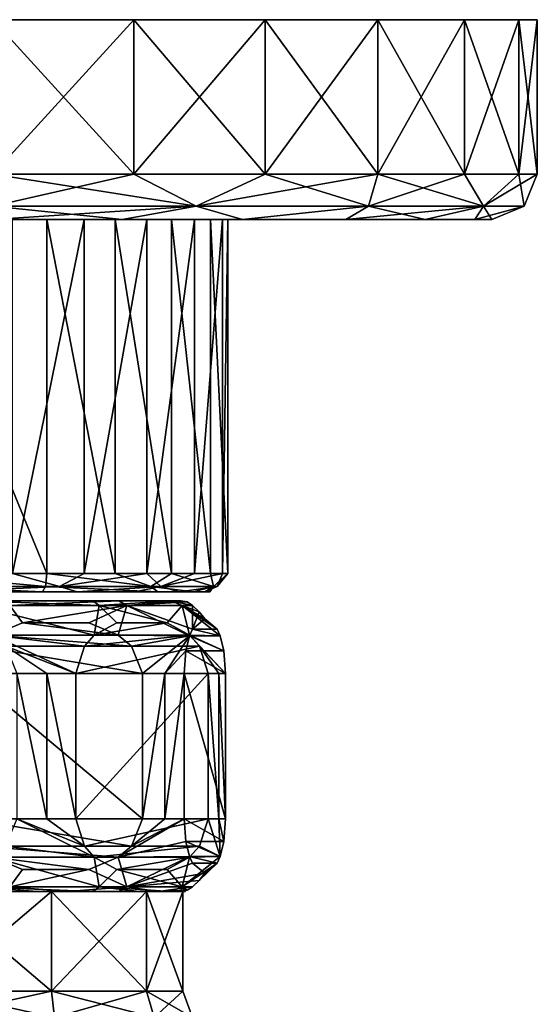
# Model space of a CAD drawing. Header units: metres. Extents: x -150 to 150, y -23 to 84.
# Tile 27 of 27: x 78 to 106, y 30 to 84. Entities that reach past the tile are written whole.
import ezdxf

# ---------------------------------------------------------------- set-up
doc = ezdxf.new("R2010")
doc.units = ezdxf.units.M
doc.layers.add('solid_26009110_SW0001', color=7, linetype='CONTINUOUS')

msp = doc.modelspace()

# ---------------------------------------------------------------- linework, layer by layer
at = {"layer": 'solid_26009110_SW0001'}
for points in [[(105.477776, 84.099998, -7.764579), (47.522228, 84.099998, -7.764579), (46.5, 84.099998)], [(106.5, 84.099998), (105.477776, 84.099998, -7.764579), (46.5, 84.099998)], [(47.522228, 84.099998, 7.764579), (106.5, 84.099998), (46.5, 84.099998)], [(102.480705, 84.099998, -15.000094), (50.519295, 84.099998, -15.000094), (47.522228, 84.099998, -7.764579)], [(105.477776, 84.099998, -7.764579), (102.480705, 84.099998, -15.000094), (47.522228, 84.099998, -7.764579)], [(47.522228, 84.099998, 7.764579), (105.477776, 84.099998, 7.764579), (106.5, 84.099998)], [(47.522228, 84.099998, 7.764579), (50.519295, 84.099998, 15.000094), (105.477776, 84.099998, 7.764579)], [(97.713242, 84.099998, -21.213161), (55.286758, 84.099998, -21.213161), (50.519295, 84.099998, -15.000094)], [(102.480705, 84.099998, -15.000094), (97.713242, 84.099998, -21.213161), (50.519295, 84.099998, -15.000094)], [(50.519295, 84.099998, 15.000094), (102.480705, 84.099998, 15.000094), (105.477776, 84.099998, 7.764579)], [(50.519295, 84.099998, 15.000094), (55.286758, 84.099998, 21.213161), (102.480705, 84.099998, 15.000094)], [(91.5, 84.099998, -25.980761), (61.5, 84.099998, -25.980761), (55.286758, 84.099998, -21.213161)], [(97.713242, 84.099998, -21.213161), (91.5, 84.099998, -25.980761), (55.286758, 84.099998, -21.213161)], [(55.286758, 84.099998, 21.213161), (97.713242, 84.099998, 21.213161), (102.480705, 84.099998, 15.000094)], [(55.286758, 84.099998, 21.213161), (61.5, 84.099998, 25.980761), (97.713242, 84.099998, 21.213161)], [(84.264671, 84.099998, -28.977747), (68.735329, 84.099998, -28.977747), (61.5, 84.099998, -25.980761)], [(91.5, 84.099998, -25.980761), (84.264671, 84.099998, -28.977747), (61.5, 84.099998, -25.980761)], [(61.5, 84.099998, 25.980761), (91.5, 84.099998, 25.980761), (97.713242, 84.099998, 21.213161)], [(61.5, 84.099998, 25.980761), (68.735329, 84.099998, 28.977747), (91.5, 84.099998, 25.980761)], [(84.264671, 84.099998, -28.977747), (76.5, 84.099998, -30), (68.735329, 84.099998, -28.977747)], [(68.735329, 84.099998, 28.977747), (84.264671, 84.099998, 28.977747), (91.5, 84.099998, 25.980761)], [(68.735329, 84.099998, 28.977747), (76.5, 84.099998, 30), (84.264671, 84.099998, 28.977747)], [(76.5, 75.599998, -30), (76.5, 84.099998, -30), (84.264671, 84.099998, -28.977747)], [(84.264572, 75.599998, -28.977776), (76.5, 75.599998, -30), (84.264671, 84.099998, -28.977747)], [(84.264572, 75.599998, 28.977776), (84.264671, 84.099998, 28.977747), (76.5, 84.099998, 30)], [(76.5, 75.599998, 30), (84.264572, 75.599998, 28.977776), (76.5, 84.099998, 30)], [(84.264572, 75.599998, -28.977776), (84.264671, 84.099998, -28.977747), (91.5, 84.099998, -25.980761)], [(91.5, 75.599998, -25.980762), (84.264572, 75.599998, -28.977776), (91.5, 84.099998, -25.980761)], [(84.264572, 75.599998, 28.977776), (91.5, 75.599998, 25.980762), (84.264671, 84.099998, 28.977747)], [(91.5, 75.599998, 25.980762), (91.5, 84.099998, 25.980761), (84.264671, 84.099998, 28.977747)], [(91.5, 75.599998, -25.980762), (91.5, 84.099998, -25.980761), (97.713242, 84.099998, -21.213161)], [(97.713203, 75.599998, -21.213205), (91.5, 75.599998, -25.980762), (97.713242, 84.099998, -21.213161)], [(97.713203, 75.599998, 21.213205), (97.713242, 84.099998, 21.213161), (91.5, 84.099998, 25.980761)], [(91.5, 75.599998, 25.980762), (97.713203, 75.599998, 21.213205), (91.5, 84.099998, 25.980761)], [(97.713203, 75.599998, -21.213205), (97.713242, 84.099998, -21.213161), (102.480705, 84.099998, -15.000094)], [(102.480759, 75.599998, -15.000003), (97.713203, 75.599998, -21.213205), (102.480705, 84.099998, -15.000094)], [(97.713203, 75.599998, 21.213205), (102.480759, 75.599998, 15.000003), (97.713242, 84.099998, 21.213161)], [(102.480759, 75.599998, 15.000003), (102.480705, 84.099998, 15.000094), (97.713242, 84.099998, 21.213161)], [(102.480759, 75.599998, -15.000003), (102.480705, 84.099998, -15.000094), (105.477776, 84.099998, -7.764579)], [(105.477776, 75.599998, 7.764573), (105.477776, 84.099998, 7.764579), (102.480705, 84.099998, 15.000094)], [(102.480759, 75.599998, 15.000003), (105.477776, 75.599998, 7.764573), (102.480705, 84.099998, 15.000094)], [(105.477776, 75.599998, -7.764573), (102.480759, 75.599998, -15.000003), (105.477776, 84.099998, -7.764579)], [(105.477776, 75.599998, -7.764573), (105.477776, 84.099998, -7.764579), (106.5, 84.099998)], [(106.5, 75.599998), (106.5, 84.099998), (105.477776, 84.099998, 7.764579)], [(105.477776, 75.599998, -7.764573), (106.5, 84.099998), (106.5, 75.599998)], [(105.477776, 75.599998, 7.764573), (106.5, 75.599998), (105.477776, 84.099998, 7.764579)], [(87.700287, 73.83223, 27.03989), (84.264572, 75.599998, 28.977776), (76.5, 75.599998, 30)], [(87.700287, 73.83223, 27.03989), (76.5, 75.599998, 30), (76.5, 73.83223, 29.267767)], [(76.5, 73.83223, -29.267767), (76.5, 75.599998, -30), (84.264572, 75.599998, -28.977776)], [(76.5, 73.83223, -29.267767), (84.264572, 75.599998, -28.977776), (87.700287, 73.83223, -27.03989)], [(87.700287, 73.83223, 27.03989), (91.5, 75.599998, 25.980762), (84.264572, 75.599998, 28.977776)], [(87.700287, 73.83223, -27.03989), (84.264572, 75.599998, -28.977776), (91.5, 75.599998, -25.980762)], [(97.195435, 73.83223, 20.695436), (91.5, 75.599998, 25.980762), (87.700287, 73.83223, 27.03989)], [(87.700287, 73.83223, -27.03989), (91.5, 75.599998, -25.980762), (97.713203, 75.599998, -21.213205)], [(87.700287, 73.83223, -27.03989), (97.713203, 75.599998, -21.213205), (97.195435, 73.83223, -20.695436)], [(97.195435, 73.83223, 20.695436), (97.713203, 75.599998, 21.213205), (91.5, 75.599998, 25.980762)], [(103.539894, 73.83223, 11.20029), (97.713203, 75.599998, 21.213205), (97.195435, 73.83223, 20.695436)], [(97.195435, 73.83223, -20.695436), (97.713203, 75.599998, -21.213205), (102.480759, 75.599998, -15.000003)], [(97.195435, 73.83223, -20.695436), (102.480759, 75.599998, -15.000003), (103.539894, 73.83223, -11.20029)], [(103.539894, 73.83223, 11.20029), (102.480759, 75.599998, 15.000003), (97.713203, 75.599998, 21.213205)], [(103.539894, 73.83223, 11.20029), (105.477776, 75.599998, 7.764573), (102.480759, 75.599998, 15.000003)], [(103.539894, 73.83223, -11.20029), (102.480759, 75.599998, -15.000003), (105.477776, 75.599998, -7.764573)], [(103.539894, 73.83223, -11.20029), (105.477776, 75.599998, -7.764573), (106.5, 75.599998)], [(103.539894, 73.83223, -11.20029), (106.5, 75.599998), (105.767769, 73.83223, 0)], [(103.539894, 73.83223, 11.20029), (105.767769, 73.83223, 0), (105.477776, 75.599998, 7.764573)], [(105.767769, 73.83223, 0), (106.5, 75.599998), (105.477776, 75.599998, 7.764573)], [(87.700287, 73.83223, -27.03989), (83.619652, 73.099998, -26.562389), (76.499985, 73.099998, -27.499998)], [(76.5, 73.83223, -29.267767), (87.700287, 73.83223, -27.03989), (76.499985, 73.099998, -27.499998)], [(76.5, 73.83223, 29.267767), (76.500015, 73.099998, 27.499998), (83.619675, 73.099998, 26.562384)], [(87.700287, 73.83223, 27.03989), (76.5, 73.83223, 29.267767), (83.619675, 73.099998, 26.562384)], [(87.700287, 73.83223, -27.03989), (90.253769, 73.099998, -23.813522), (83.619652, 73.099998, -26.562389)], [(87.700287, 73.83223, 27.03989), (83.619675, 73.099998, 26.562384), (90.253792, 73.099998, 23.813509)], [(87.700287, 73.83223, -27.03989), (97.195435, 73.83223, -20.695436), (90.253769, 73.099998, -23.813522)], [(97.195435, 73.83223, 20.695436), (87.700287, 73.83223, 27.03989), (90.253792, 73.099998, 23.813509)], [(97.195435, 73.83223, -20.695436), (95.950043, 73.099998, -19.44083), (90.253769, 73.099998, -23.813522)], [(97.195435, 73.83223, 20.695436), (90.253792, 73.099998, 23.813509), (95.950058, 73.099998, 19.440811)], [(103.539894, 73.83223, -11.20029), (100.320068, 73.099998, -13.742429), (95.950043, 73.099998, -19.44083)], [(97.195435, 73.83223, -20.695436), (103.539894, 73.83223, -11.20029), (95.950043, 73.099998, -19.44083)], [(97.195435, 73.83223, 20.695436), (95.950058, 73.099998, 19.440811), (100.320076, 73.099998, 13.742405)], [(103.539894, 73.83223, 11.20029), (97.195435, 73.83223, 20.695436), (100.320076, 73.099998, 13.742405)], [(103.539894, 73.83223, -11.20029), (103.065643, 73.099998, -7.107501), (100.320068, 73.099998, -13.742429)], [(103.539894, 73.83223, 11.20029), (100.320076, 73.099998, 13.742405), (103.065651, 73.099998, 7.107472)], [(105.767769, 73.83223, 0), (104, 73.099998), (103.065643, 73.099998, -7.107501)], [(103.539894, 73.83223, -11.20029), (105.767769, 73.83223, 0), (103.065643, 73.099998, -7.107501)], [(103.539894, 73.83223, 11.20029), (103.065651, 73.099998, 7.107472), (104, 73.099998)], [(103.539894, 73.83223, 11.20029), (104, 73.099998), (105.767769, 73.83223, 0)], [(52.67992, 73.099998, -13.742405), (100.320068, 73.099998, -13.742429), (77.581001, 73.099998, -12.954976)], [(52.67992, 73.099998, -13.742405), (57.049942, 73.099998, -19.440811), (100.320068, 73.099998, -13.742429)], [(100.320076, 73.099998, 13.742405), (52.679935, 73.099998, 13.742429), (79.475189, 73.099998, 12.654969)], [(71.46859, 73.099998, 11.98686), (79.475189, 73.099998, 12.654969), (52.679935, 73.099998, 13.742429)], [(95.950058, 73.099998, 19.440811), (57.049961, 73.099998, 19.44083), (52.679935, 73.099998, 13.742429)], [(100.320076, 73.099998, 13.742405), (95.950058, 73.099998, 19.440811), (52.679935, 73.099998, 13.742429)], [(57.049942, 73.099998, -19.440811), (95.950043, 73.099998, -19.44083), (100.320068, 73.099998, -13.742429)], [(57.049942, 73.099998, -19.440811), (62.746208, 73.099998, -23.813509), (95.950043, 73.099998, -19.44083)], [(90.253792, 73.099998, 23.813509), (62.746231, 73.099998, 23.813522), (57.049961, 73.099998, 19.44083)], [(95.950058, 73.099998, 19.440811), (90.253792, 73.099998, 23.813509), (57.049961, 73.099998, 19.44083)], [(62.746208, 73.099998, -23.813509), (90.253769, 73.099998, -23.813522), (95.950043, 73.099998, -19.44083)], [(62.746208, 73.099998, -23.813509), (69.380325, 73.099998, -26.562384), (90.253769, 73.099998, -23.813522)], [(83.619675, 73.099998, 26.562384), (69.380348, 73.099998, 26.562389), (62.746231, 73.099998, 23.813522)], [(90.253792, 73.099998, 23.813509), (83.619675, 73.099998, 26.562384), (62.746231, 73.099998, 23.813522)], [(69.380325, 73.099998, -26.562384), (83.619652, 73.099998, -26.562389), (90.253769, 73.099998, -23.813522)], [(69.380325, 73.099998, -26.562384), (76.499985, 73.099998, -27.499998), (83.619652, 73.099998, -26.562389)], [(83.619675, 73.099998, 26.562384), (76.500015, 73.099998, 27.499998), (69.380348, 73.099998, 26.562389)], [(71.46859, 73.099998, 11.98686), (71.468552, 53.599998, 11.986849), (79.475189, 53.599998, 12.654969)], [(71.46859, 73.099998, 11.98686), (79.475189, 53.599998, 12.654969), (79.475189, 73.099998, 12.654969)], [(77.581001, 73.099998, -12.954976), (81.53141, 73.099998, -11.986861), (77.581039, 53.599998, -12.954974)], [(103.065643, 73.099998, -7.107501), (81.53141, 73.099998, -11.986861), (77.581001, 73.099998, -12.954976)], [(100.320068, 73.099998, -13.742429), (103.065643, 73.099998, -7.107501), (77.581001, 73.099998, -12.954976)], [(81.53141, 73.099998, -11.986861), (81.531448, 53.599998, -11.986849), (77.581039, 53.599998, -12.954974)], [(79.475189, 73.099998, 12.654969), (79.475189, 53.599998, 12.654969), (83.240181, 53.599998, 11.116202)], [(83.24015, 73.099998, 11.11622), (79.475189, 73.099998, 12.654969), (83.240181, 53.599998, 11.116202)], [(100.320076, 73.099998, 13.742405), (79.475189, 73.099998, 12.654969), (83.24015, 73.099998, 11.11622)], [(81.53141, 73.099998, -11.986861), (84.989319, 73.099998, -9.845374), (81.531448, 53.599998, -11.986849)], [(103.065643, 73.099998, -7.107501), (84.989319, 73.099998, -9.845374), (81.53141, 73.099998, -11.986861)], [(84.989319, 73.099998, -9.845374), (84.989319, 53.599998, -9.845375), (81.531448, 53.599998, -11.986849)], [(83.24015, 73.099998, 11.11622), (83.240181, 53.599998, 11.116202), (86.345398, 53.599998, 8.489298)], [(86.345375, 73.099998, 8.489321), (83.24015, 73.099998, 11.11622), (86.345398, 53.599998, 8.489298)], [(100.320076, 73.099998, 13.742405), (83.24015, 73.099998, 11.11622), (86.345375, 73.099998, 8.489321)], [(87.616219, 73.099998, -6.740152), (87.616211, 53.599998, -6.740167), (84.989319, 53.599998, -9.845375)], [(84.989319, 73.099998, -9.845374), (87.616219, 73.099998, -6.740152), (84.989319, 53.599998, -9.845375)], [(103.065643, 73.099998, -7.107501), (87.616219, 73.099998, -6.740152), (84.989319, 73.099998, -9.845374)], [(86.345375, 73.099998, 8.489321), (86.345398, 53.599998, 8.489298), (88.486862, 53.599998, 5.031417)], [(88.486862, 73.099998, 5.03141), (86.345375, 73.099998, 8.489321), (88.486862, 53.599998, 5.031417)], [(103.065651, 73.099998, 7.107472), (86.345375, 73.099998, 8.489321), (88.486862, 73.099998, 5.03141)], [(103.065651, 73.099998, 7.107472), (100.320076, 73.099998, 13.742405), (86.345375, 73.099998, 8.489321)], [(89.154968, 73.099998, -2.975192), (89.154968, 53.599998, -2.975188), (87.616211, 53.599998, -6.740167)], [(87.616219, 73.099998, -6.740152), (89.154968, 73.099998, -2.975192), (87.616211, 53.599998, -6.740167)], [(104, 73.099998), (89.154968, 73.099998, -2.975192), (87.616219, 73.099998, -6.740152)], [(103.065643, 73.099998, -7.107501), (104, 73.099998), (87.616219, 73.099998, -6.740152)], [(88.486862, 73.099998, 5.03141), (88.486862, 53.599998, 5.031417), (89.454979, 53.599998, 1.081023)], [(89.454979, 73.099998, 1.080998), (88.486862, 73.099998, 5.03141), (89.454979, 53.599998, 1.081023)], [(103.065651, 73.099998, 7.107472), (88.486862, 73.099998, 5.03141), (89.454979, 73.099998, 1.080998)], [(89.454979, 73.099998, 1.080998), (89.454979, 53.599998, 1.081023), (89.154968, 53.599998, -2.975188)], [(89.154968, 73.099998, -2.975192), (89.454979, 73.099998, 1.080998), (89.154968, 53.599998, -2.975188)], [(104, 73.099998), (89.454979, 73.099998, 1.080998), (89.154968, 73.099998, -2.975192)], [(103.065651, 73.099998, 7.107472), (89.454979, 73.099998, 1.080998), (104, 73.099998)], [(79.408157, 52.892895, 12.36985), (79.475189, 53.599998, 12.654969), (71.468552, 53.599998, 11.986849)], [(72.833611, 52.892895, 12.166682), (79.408157, 52.892895, 12.36985), (71.468552, 53.599998, 11.986849)], [(80.166389, 52.892895, -12.166682), (73.591843, 52.892895, -12.36985), (77.581039, 53.599998, -12.954974)], [(80.166389, 52.892895, -12.166682), (77.581039, 53.599998, -12.954974), (81.531448, 53.599998, -11.986849)], [(85.203461, 52.892895, 9.258527), (79.475189, 53.599998, 12.654969), (79.408157, 52.892895, 12.36985)], [(85.203461, 52.892895, 9.258527), (83.240181, 53.599998, 11.116202), (79.475189, 53.599998, 12.654969)], [(80.166389, 52.892895, -12.166682), (81.531448, 53.599998, -11.986849), (84.989319, 53.599998, -9.845375)], [(85.75853, 52.892895, -8.703462), (80.166389, 52.892895, -12.166682), (84.989319, 53.599998, -9.845375)], [(85.203461, 52.892895, 9.258527), (86.345398, 53.599998, 8.489298), (83.240181, 53.599998, 11.116202)], [(85.75853, 52.892895, -8.703462), (84.989319, 53.599998, -9.845375), (87.616211, 53.599998, -6.740167)], [(85.203461, 52.892895, 9.258527), (88.666679, 52.892895, 3.666388), (86.345398, 53.599998, 8.489298)], [(85.75853, 52.892895, -8.703462), (87.616211, 53.599998, -6.740167), (89.154968, 53.599998, -2.975188)], [(88.86985, 52.892895, -2.908156), (85.75853, 52.892895, -8.703462), (89.154968, 53.599998, -2.975188)], [(88.666679, 52.892895, 3.666388), (88.486862, 53.599998, 5.031417), (86.345398, 53.599998, 8.489298)], [(88.666679, 52.892895, 3.666388), (89.454979, 53.599998, 1.081023), (88.486862, 53.599998, 5.031417)], [(88.666679, 52.892895, 3.666388), (88.86985, 52.892895, -2.908156), (89.454979, 53.599998, 1.081023)], [(88.86985, 52.892895, -2.908156), (89.154968, 53.599998, -2.975188), (89.454979, 53.599998, 1.081023)], [(72.833611, 52.892895, 12.166682), (71.859062, 52.599998, 11.066242), (79.24633, 52.599998, 11.681511)], [(71.859062, 52.599998, 11.066242), (73.75367, 52.599998, -11.681511), (79.24633, 52.599998, 11.681511)], [(72.833611, 52.892895, 12.166682), (79.24633, 52.599998, 11.681511), (79.408157, 52.892895, 12.36985)], [(80.166389, 52.892895, -12.166682), (73.75367, 52.599998, -11.681511), (73.591843, 52.892895, -12.36985)], [(80.166389, 52.892895, -12.166682), (81.140938, 52.599998, -11.066242), (73.75367, 52.599998, -11.681511)], [(73.75367, 52.599998, -11.681511), (81.140938, 52.599998, -11.066242), (79.24633, 52.599998, 11.681511)], [(79.408157, 52.892895, 12.36985), (79.24633, 52.599998, 11.681511), (85.585602, 52.599998, 7.83912)], [(81.140938, 52.599998, -11.066242), (85.585602, 52.599998, 7.83912), (79.24633, 52.599998, 11.681511)], [(85.203461, 52.892895, 9.258527), (79.408157, 52.892895, 12.36985), (85.585602, 52.599998, 7.83912)], [(85.75853, 52.892895, -8.703462), (81.140938, 52.599998, -11.066242), (80.166389, 52.892895, -12.166682)], [(85.75853, 52.892895, -8.703462), (84.334366, 52.599998, -9.089699), (81.140938, 52.599998, -11.066242)], [(81.140938, 52.599998, -11.066242), (84.334366, 52.599998, -9.089699), (85.585602, 52.599998, 7.83912)], [(85.75853, 52.892895, -8.703462), (86.760452, 52.599998, -6.222785), (84.334366, 52.599998, -9.089699)], [(84.334366, 52.599998, -9.089699), (87.563812, 52.599998, 4.646719), (85.585602, 52.599998, 7.83912)], [(84.334366, 52.599998, -9.089699), (86.760452, 52.599998, -6.222785), (87.563812, 52.599998, 4.646719)], [(85.203461, 52.892895, 9.258527), (85.585602, 52.599998, 7.83912), (87.563812, 52.599998, 4.646719)], [(85.203461, 52.892895, 9.258527), (87.563812, 52.599998, 4.646719), (88.666679, 52.892895, 3.666388)], [(88.86985, 52.892895, -2.908156), (86.760452, 52.599998, -6.222785), (85.75853, 52.892895, -8.703462)], [(88.86985, 52.892895, -2.908156), (88.181503, 52.599998, -2.746333), (86.760452, 52.599998, -6.222785)], [(86.760452, 52.599998, -6.222785), (88.458328, 52.599998, 0.999128), (87.563812, 52.599998, 4.646719)], [(86.760452, 52.599998, -6.222785), (88.181503, 52.599998, -2.746333), (88.458328, 52.599998, 0.999128)], [(88.666679, 52.892895, 3.666388), (87.563812, 52.599998, 4.646719), (88.458328, 52.599998, 0.999128)], [(88.666679, 52.892895, 3.666388), (88.458328, 52.599998, 0.999128), (88.181503, 52.599998, -2.746333)], [(88.666679, 52.892895, 3.666388), (88.181503, 52.599998, -2.746333), (88.86985, 52.892895, -2.908156)], [(66.136795, 52.099998, 2.436393), (69.548912, 52.099998, 8.063149), (86.863205, 52.099998, -2.436393)], [(83.451088, 52.099998, -8.063149), (66.136795, 52.099998, 2.436393), (86.863205, 52.099998, -2.436393)], [(83.451088, 52.099998, -8.063149), (66.684349, 52.099998, -4.121289), (66.136795, 52.099998, 2.436393)], [(83.451088, 52.099998, -8.063149), (77.384895, 52.099998, -10.608909), (66.684349, 52.099998, -4.121289)], [(69.548912, 52.099998, 8.063149), (86.315651, 52.099998, 4.121289), (86.863205, 52.099998, -2.436393)], [(69.548912, 52.099998, 8.063149), (75.615105, 52.099998, 10.608909), (86.315651, 52.099998, 4.121289)], [(82.362488, 51.849998, 9.668698), (75.615105, 52.099998, 10.608909), (75.559738, 51.849998, 11.268027)], [(75.615105, 52.099998, 10.608909), (82.019234, 52.099998, 9.103296), (86.315651, 52.099998, 4.121289)], [(82.362488, 51.849998, 9.668698), (82.019234, 52.099998, 9.103296), (75.615105, 52.099998, 10.608909)], [(77.440262, 51.849998, -11.268027), (77.384895, 52.099998, -10.608909), (83.451088, 52.099998, -8.063149)], [(77.440262, 51.849998, -11.268027), (83.451088, 52.099998, -8.063149), (83.883865, 51.849998, -8.563353)], [(82.362488, 51.849998, 9.668698), (86.315651, 52.099998, 4.121289), (82.019234, 52.099998, 9.103296)], [(86.925972, 51.849998, 4.376252), (86.315651, 52.099998, 4.121289), (82.362488, 51.849998, 9.668698)], [(83.883865, 51.849998, -8.563353), (83.451088, 52.099998, -8.063149), (86.863205, 52.099998, -2.436393)], [(87.207375, 52.035416, -2.517308), (83.883865, 51.849998, -8.563353), (86.863205, 52.099998, -2.436393)], [(87.207375, 52.035416, -2.517308), (86.863205, 52.099998, -2.436393), (86.315651, 52.099998, 4.121289)], [(86.925972, 51.849998, 4.376252), (87.507088, 51.849998, -2.58777), (86.315651, 52.099998, 4.121289)], [(87.207375, 52.035416, -2.517308), (86.315651, 52.099998, 4.121289), (87.507088, 51.849998, -2.58777)], [(82.092117, 50.216484, 11.212851), (82.362488, 51.849998, 9.668698), (75.559738, 51.849998, 11.268027)], [(76.490013, 50.216358, 12.530012), (82.092117, 50.216484, 11.212851), (75.559738, 51.849998, 11.268027)], [(77.440262, 51.849998, -11.268027), (78.137314, 50.888138, -12.039622), (76.509987, 50.216358, -12.530012)], [(77.440262, 51.849998, -11.268027), (83.883865, 51.849998, -8.563353), (78.137314, 50.888138, -12.039622)], [(83.883865, 51.849998, -8.563353), (81.787727, 50.888062, -10.939582), (78.137314, 50.888138, -12.039622)], [(83.883865, 51.849998, -8.563353), (83.414932, 50.216244, -10.44923), (81.787727, 50.888062, -10.939582)], [(82.092117, 50.216484, 11.212851), (83.331245, 50.888432, 10.048016), (82.362488, 51.849998, 9.668698)], [(86.10627, 50.88868, 7.439354), (86.925972, 51.849998, 4.376252), (82.362488, 51.849998, 9.668698)], [(83.331245, 50.888432, 10.048016), (86.10627, 50.88868, 7.439354), (82.362488, 51.849998, 9.668698)], [(83.883865, 51.849998, -8.563353), (87.340889, 50.173988, -6.321902), (83.414932, 50.216244, -10.44923)], [(87.207375, 52.035416, -2.517308), (87.507088, 51.849998, -2.58777), (83.883865, 51.849998, -8.563353)], [(83.883865, 51.849998, -8.563353), (87.499466, 50.539452, -5.647408), (87.340889, 50.173988, -6.321902)], [(83.883865, 51.849998, -8.563353), (87.507088, 51.849998, -2.58777), (87.499466, 50.539452, -5.647408)], [(86.10627, 50.88868, 7.439354), (87.345856, 50.216743, 6.274085), (86.925972, 51.849998, 4.376252)], [(86.925972, 51.849998, 4.376252), (88.181511, 51.099998, -2.746327), (87.862984, 51.492729, -2.671442)], [(88.863708, 50.539169, 0.155392), (88.181511, 51.099998, -2.746327), (86.925972, 51.849998, 4.376252)], [(86.925972, 51.849998, 4.376252), (87.862984, 51.492729, -2.671442), (87.507088, 51.849998, -2.58777)], [(89.022163, 50.173885, 0.829408), (88.863708, 50.539169, 0.155392), (86.925972, 51.849998, 4.376252)], [(87.345856, 50.216743, 6.274085), (89.022163, 50.173885, 0.829408), (86.925972, 51.849998, 4.376252)], [(87.507088, 51.849998, -2.58777), (87.862984, 51.492729, -2.671442), (87.499466, 50.539452, -5.647408)], [(87.862984, 51.492729, -2.671442), (88.181511, 51.099998, -2.746327), (87.499466, 50.539452, -5.647408)], [(88.863708, 50.539169, 0.155392), (87.499466, 50.539452, -5.647408), (88.181511, 51.099998, -2.746327)], [(83.414932, 50.216244, -10.44923), (76.509987, 50.216358, -12.530012), (78.137314, 50.888138, -12.039622)], [(83.414932, 50.216244, -10.44923), (78.137314, 50.888138, -12.039622), (81.787727, 50.888062, -10.939582)], [(82.092117, 50.216484, 11.212851), (87.345856, 50.216743, 6.274085), (86.10627, 50.88868, 7.439354)], [(82.092117, 50.216484, 11.212851), (86.10627, 50.88868, 7.439354), (83.331245, 50.888432, 10.048016)], [(89.022163, 50.173885, 0.829408), (87.340889, 50.173988, -6.321902), (87.499466, 50.539452, -5.647408)], [(89.022163, 50.173885, 0.829408), (87.499466, 50.539452, -5.647408), (88.863708, 50.539169, 0.155392)], [(84.134132, 49.610077, -10.2325), (75.790985, 49.610516, -12.746679), (76.509987, 50.216358, -12.530012)], [(81.545044, 49.610825, 11.72713), (82.092117, 50.216484, 11.212851), (76.490013, 50.216358, 12.530012)], [(77.209015, 49.610516, 12.746679), (81.076096, 48.099998, 12.167965), (76.490013, 50.216358, 12.530012)], [(81.545044, 49.610825, 11.72713), (76.490013, 50.216358, 12.530012), (81.076096, 48.099998, 12.167965)], [(84.134132, 49.610077, -10.2325), (76.509987, 50.216358, -12.530012), (83.414932, 50.216244, -10.44923)], [(81.545044, 49.610825, 11.72713), (87.345856, 50.216743, 6.274085), (82.092117, 50.216484, 11.212851)], [(81.545044, 49.610825, 11.72713), (87.892998, 49.611195, 5.759746), (87.345856, 50.216743, 6.274085)], [(84.134132, 49.610077, -10.2325), (83.414932, 50.216244, -10.44923), (87.340889, 50.173988, -6.321902)], [(84.134132, 49.610077, -10.2325), (87.340889, 50.173988, -6.321902), (84.749718, 48.099998, -10.046996)], [(85.971931, 48.099998, -8.904073), (84.749718, 48.099998, -10.046996), (87.340889, 50.173988, -6.321902)], [(87.1353, 49.349945, -7.196382), (85.971931, 48.099998, -8.904073), (87.340889, 50.173988, -6.321902)], [(89.227753, 49.349739, 1.703872), (87.1353, 49.349945, -7.196382), (87.340889, 50.173988, -6.321902)], [(89.227753, 49.349739, 1.703872), (87.340889, 50.173988, -6.321902), (89.022163, 50.173885, 0.829408)], [(89.227753, 49.349739, 1.703872), (89.022163, 50.173885, 0.829408), (87.345856, 50.216743, 6.274085)], [(87.892998, 49.611195, 5.759746), (89.325813, 48.099998, 2.120969), (87.345856, 50.216743, 6.274085)], [(89.227753, 49.349739, 1.703872), (87.345856, 50.216743, 6.274085), (89.325813, 48.099998, 2.120969)], [(84.749718, 48.099998, -10.046996), (75.175011, 48.099998, -12.932301), (75.790985, 49.610516, -12.746679)], [(84.134132, 49.610077, -10.2325), (84.749718, 48.099998, -10.046996), (75.790985, 49.610516, -12.746679)], [(77.209015, 49.610516, 12.746679), (79.475189, 48.099998, 12.654969), (81.076096, 48.099998, 12.167965)], [(77.209015, 49.610516, 12.746679), (77.824989, 48.099998, 12.932301), (79.475189, 48.099998, 12.654969)], [(81.076096, 48.099998, 12.167965), (88.362198, 48.099998, 5.318678), (87.892998, 49.611195, 5.759746)], [(81.545044, 49.610825, 11.72713), (81.076096, 48.099998, 12.167965), (87.892998, 49.611195, 5.759746)], [(87.1353, 49.349945, -7.196382), (87.037209, 48.099998, -7.613623), (85.971931, 48.099998, -8.904073)], [(89.325813, 48.099998, 2.120969), (87.037209, 48.099998, -7.613623), (87.1353, 49.349945, -7.196382)], [(89.227753, 49.349739, 1.703872), (89.325813, 48.099998, 2.120969), (87.1353, 49.349945, -7.196382)], [(87.892998, 49.611195, 5.759746), (88.947121, 48.099998, 3.750897), (89.325813, 48.099998, 2.120969)], [(87.892998, 49.611195, 5.759746), (88.362198, 48.099998, 5.318678), (88.947121, 48.099998, 3.750897)], [(84.749718, 40.099998, -10.046996), (75.175011, 48.099998, -12.932301), (84.749718, 48.099998, -10.046996)], [(75.175011, 40.099998, -12.932301), (75.175011, 48.099998, -12.932301), (84.749718, 40.099998, -10.046996)], [(79.475189, 40.099998, 12.654969), (79.475189, 48.099998, 12.654969), (77.824989, 48.099998, 12.932301)], [(79.475189, 40.099998, 12.654969), (77.824989, 48.099998, 12.932301), (77.824989, 40.099998, 12.932301)], [(81.076096, 40.099998, 12.167965), (81.076096, 48.099998, 12.167965), (79.475189, 48.099998, 12.654969)], [(81.076096, 40.099998, 12.167965), (79.475189, 48.099998, 12.654969), (79.475189, 40.099998, 12.654969)], [(81.076096, 40.099998, 12.167965), (88.362198, 48.099998, 5.318678), (81.076096, 48.099998, 12.167965)], [(88.362198, 40.099998, 5.318678), (88.362198, 48.099998, 5.318678), (81.076096, 40.099998, 12.167965)], [(84.749718, 40.099998, -10.046996), (84.749718, 48.099998, -10.046996), (85.971931, 48.099998, -8.904073)], [(85.971931, 40.099998, -8.904073), (84.749718, 40.099998, -10.046996), (85.971931, 48.099998, -8.904073)], [(85.971931, 40.099998, -8.904073), (85.971931, 48.099998, -8.904073), (87.037209, 48.099998, -7.613623)], [(87.037209, 40.099998, -7.613623), (85.971931, 40.099998, -8.904073), (87.037209, 48.099998, -7.613623)], [(89.325813, 40.099998, 2.120969), (87.037209, 40.099998, -7.613623), (87.037209, 48.099998, -7.613623)], [(89.325813, 40.099998, 2.120969), (87.037209, 48.099998, -7.613623), (89.325813, 48.099998, 2.120969)], [(88.947121, 40.099998, 3.750897), (88.947121, 48.099998, 3.750897), (88.362198, 48.099998, 5.318678)], [(88.947121, 40.099998, 3.750897), (88.362198, 48.099998, 5.318678), (88.362198, 40.099998, 5.318678)], [(89.325813, 40.099998, 2.120969), (89.325813, 48.099998, 2.120969), (88.947121, 48.099998, 3.750897)], [(89.325813, 40.099998, 2.120969), (88.947121, 48.099998, 3.750897), (88.947121, 40.099998, 3.750897)], [(75.175011, 40.099998, -12.932301), (84.749718, 40.099998, -10.046996), (84.133141, 38.588802, -10.2328)], [(75.79126, 38.589176, -12.746596), (75.175011, 40.099998, -12.932301), (84.133141, 38.588802, -10.2328)], [(77.20874, 38.589176, 12.746596), (82.092438, 37.983253, 11.212552), (77.824989, 40.099998, 12.932301)], [(81.545296, 38.588802, 11.726894), (77.824989, 40.099998, 12.932301), (82.092438, 37.983253, 11.212552)], [(81.545296, 38.588802, 11.726894), (79.475189, 40.099998, 12.654969), (77.824989, 40.099998, 12.932301)], [(81.545296, 38.588802, 11.726894), (81.076096, 40.099998, 12.167965), (79.475189, 40.099998, 12.654969)], [(88.362198, 40.099998, 5.318678), (81.076096, 40.099998, 12.167965), (81.545296, 38.588802, 11.726894)], [(87.89325, 38.589184, 5.759507), (88.362198, 40.099998, 5.318678), (81.545296, 38.588802, 11.726894)], [(84.133141, 38.588802, -10.2328), (87.037209, 40.099998, -7.613623), (83.414146, 37.983257, -10.449468)], [(87.135262, 38.850277, -7.196537), (83.414146, 37.983257, -10.449468), (87.037209, 40.099998, -7.613623)], [(84.133141, 38.588802, -10.2328), (84.749718, 40.099998, -10.046996), (85.971931, 40.099998, -8.904073)], [(84.133141, 38.588802, -10.2328), (85.971931, 40.099998, -8.904073), (87.037209, 40.099998, -7.613623)], [(89.227722, 38.850052, 1.703725), (87.135262, 38.850277, -7.196537), (87.037209, 40.099998, -7.613623)], [(89.227722, 38.850052, 1.703725), (87.037209, 40.099998, -7.613623), (89.325813, 40.099998, 2.120969)], [(87.89325, 38.589184, 5.759507), (89.022125, 38.026009, 0.829243), (88.362198, 40.099998, 5.318678)], [(88.947121, 40.099998, 3.750897), (88.362198, 40.099998, 5.318678), (89.022125, 38.026009, 0.829243)], [(89.227722, 38.850052, 1.703725), (88.947121, 40.099998, 3.750897), (89.022125, 38.026009, 0.829243)], [(89.227722, 38.850052, 1.703725), (89.325813, 40.099998, 2.120969), (88.947121, 40.099998, 3.750897)], [(75.79126, 38.589176, -12.746596), (83.414146, 37.983257, -10.449468), (76.510178, 37.983513, -12.529953)], [(75.79126, 38.589176, -12.746596), (84.133141, 38.588802, -10.2328), (83.414146, 37.983257, -10.449468)], [(77.20874, 38.589176, 12.746596), (76.489822, 37.983513, 12.529953), (82.092438, 37.983253, 11.212552)], [(87.89325, 38.589184, 5.759507), (81.545296, 38.588802, 11.726894), (82.092438, 37.983253, 11.212552)], [(87.89325, 38.589184, 5.759507), (82.092438, 37.983253, 11.212552), (87.346169, 37.983517, 6.273788)], [(87.135262, 38.850277, -7.196537), (87.340851, 38.026123, -6.322073), (83.414146, 37.983257, -10.449468)], [(89.022125, 38.026009, 0.829243), (87.340851, 38.026123, -6.322073), (87.135262, 38.850277, -7.196537)], [(89.227722, 38.850052, 1.703725), (89.022125, 38.026009, 0.829243), (87.135262, 38.850277, -7.196537)], [(87.89325, 38.589184, 5.759507), (87.346169, 37.983517, 6.273788), (89.022125, 38.026009, 0.829243)], [(75.559738, 36.349998, 11.268027), (82.362488, 36.349998, 9.668698), (76.489822, 37.983513, 12.529953)], [(82.362488, 36.349998, 9.668698), (82.092438, 37.983253, 11.212552), (76.489822, 37.983513, 12.529953)], [(76.510178, 37.983513, -12.529953), (78.138519, 37.311569, -12.039259), (77.440262, 36.349998, -11.268027)], [(76.510178, 37.983513, -12.529953), (83.414146, 37.983257, -10.449468), (81.785194, 37.311317, -10.940346)], [(76.510178, 37.983513, -12.529953), (81.785194, 37.311317, -10.940346), (78.138519, 37.311569, -12.039259)], [(81.785194, 37.311317, -10.940346), (83.414146, 37.983257, -10.449468), (83.883865, 36.349998, -8.563353)], [(87.346169, 37.983517, 6.273788), (82.092438, 37.983253, 11.212552), (83.332039, 37.311314, 10.047271)], [(82.362488, 36.349998, 9.668698), (83.332039, 37.311314, 10.047271), (82.092438, 37.983253, 11.212552)], [(87.346169, 37.983517, 6.273788), (83.332039, 37.311314, 10.047271), (86.107063, 37.311577, 7.438608)], [(83.414146, 37.983257, -10.449468), (87.340851, 38.026123, -6.322073), (83.883865, 36.349998, -8.563353)], [(87.340851, 38.026123, -6.322073), (87.499306, 37.660847, -5.648083), (83.883865, 36.349998, -8.563353)], [(86.925972, 36.349998, 4.376251), (87.346169, 37.983517, 6.273788), (86.107063, 37.311577, 7.438608)], [(86.925972, 36.349998, 4.376251), (89.022125, 38.026009, 0.829243), (87.346169, 37.983517, 6.273788)], [(86.925972, 36.349998, 4.376251), (88.863548, 37.660542, 0.154737), (89.022125, 38.026009, 0.829243)], [(88.863548, 37.660542, 0.154737), (87.499306, 37.660847, -5.648083), (87.340851, 38.026123, -6.322073)], [(88.863548, 37.660542, 0.154737), (87.340851, 38.026123, -6.322073), (89.022125, 38.026009, 0.829243)], [(87.499306, 37.660847, -5.648083), (88.181511, 37.099998, -2.746327), (83.883865, 36.349998, -8.563353)], [(86.925972, 36.349998, 4.376251), (87.507088, 36.349998, -2.58777), (88.863548, 37.660542, 0.154737)], [(88.863548, 37.660542, 0.154737), (88.181511, 37.099998, -2.746327), (87.499306, 37.660847, -5.648083)], [(88.863548, 37.660542, 0.154737), (87.507088, 36.349998, -2.58777), (87.862984, 36.707268, -2.671442)], [(88.863548, 37.660542, 0.154737), (87.862984, 36.707268, -2.671442), (88.181511, 37.099998, -2.746327)], [(78.138519, 37.311569, -12.039259), (81.785194, 37.311317, -10.940346), (77.440262, 36.349998, -11.268027)], [(81.785194, 37.311317, -10.940346), (83.883865, 36.349998, -8.563353), (77.440262, 36.349998, -11.268027)], [(82.362488, 36.349998, 9.668698), (86.925972, 36.349998, 4.376251), (83.332039, 37.311314, 10.047271)], [(86.925972, 36.349998, 4.376251), (86.107063, 37.311577, 7.438608), (83.332039, 37.311314, 10.047271)], [(88.181511, 37.099998, -2.746327), (87.862984, 36.707268, -2.671442), (83.883865, 36.349998, -8.563353)], [(75.559738, 36.349998, 11.268027), (75.615128, 36.099998, 10.608911), (78.936409, 36.099998, 10.363198)], [(75.559738, 36.349998, 11.268027), (78.936409, 36.099998, 10.363198), (82.019257, 36.099998, 9.103285)], [(75.559738, 36.349998, 11.268027), (82.019257, 36.099998, 9.103285), (82.362488, 36.349998, 9.668698)], [(77.384872, 36.099998, -10.608911), (77.440262, 36.349998, -11.268027), (80.619583, 36.099998, -9.816364)], [(80.619583, 36.099998, -9.816364), (77.440262, 36.349998, -11.268027), (83.883865, 36.349998, -8.563353)], [(80.619583, 36.099998, -9.816364), (83.883865, 36.349998, -8.563353), (83.451073, 36.099998, -8.063165)], [(82.362488, 36.349998, 9.668698), (82.019257, 36.099998, 9.103285), (84.561974, 36.099998, 6.952453)], [(82.362488, 36.349998, 9.668698), (84.561974, 36.099998, 6.952453), (86.315659, 36.099998, 4.12127)], [(82.362488, 36.349998, 9.668698), (86.315659, 36.099998, 4.12127), (86.925972, 36.349998, 4.376251)], [(83.451073, 36.099998, -8.063165), (83.883865, 36.349998, -8.563353), (85.60273, 36.099998, -5.520176)], [(87.862984, 36.707268, -2.671442), (87.507088, 36.349998, -2.58777), (83.883865, 36.349998, -8.563353)], [(85.60273, 36.099998, -5.520176), (83.883865, 36.349998, -8.563353), (87.507088, 36.349998, -2.58777)], [(87.207375, 36.164585, -2.517308), (85.60273, 36.099998, -5.520176), (87.507088, 36.349998, -2.58777)], [(86.925972, 36.349998, 4.376251), (86.315659, 36.099998, 4.12127), (87.108818, 36.099998, 0.885954)], [(86.925972, 36.349998, 4.376251), (87.108818, 36.099998, 0.885954), (86.863205, 36.099998, -2.436393)], [(87.207375, 36.164585, -2.517308), (86.925972, 36.349998, 4.376251), (86.863205, 36.099998, -2.436393)], [(87.207375, 36.164585, -2.517308), (87.507088, 36.349998, -2.58777), (86.925972, 36.349998, 4.376251)], [(79.737717, 36.099998, -9.964697), (79.737808, 30.6, -9.964667), (73.262192, 30.6, -9.964667)], [(73.262283, 36.099998, -9.964697), (79.737717, 36.099998, -9.964697), (73.262192, 30.6, -9.964667)], [(73.262283, 36.099998, 9.964697), (73.262192, 30.6, 9.964667), (79.737808, 30.6, 9.964667)], [(77.384872, 36.099998, -10.608911), (79.737717, 36.099998, -9.964697), (73.262283, 36.099998, -9.964697)], [(79.737717, 36.099998, 9.964697), (73.262283, 36.099998, 9.964697), (79.737808, 30.6, 9.964667)], [(75.615128, 36.099998, 10.608911), (73.262283, 36.099998, 9.964697), (79.737717, 36.099998, 9.964697)], [(78.936409, 36.099998, 10.363198), (75.615128, 36.099998, 10.608911), (79.737717, 36.099998, 9.964697)], [(77.384872, 36.099998, -10.608911), (80.619583, 36.099998, -9.816364), (79.737717, 36.099998, -9.964697)], [(82.019257, 36.099998, 9.103285), (78.936409, 36.099998, 10.363198), (79.737717, 36.099998, 9.964697)], [(79.737717, 36.099998, -9.964697), (84.976463, 36.099998, -6.15854), (79.737808, 30.6, -9.964667)], [(83.451073, 36.099998, -8.063165), (84.976463, 36.099998, -6.15854), (79.737717, 36.099998, -9.964697)], [(80.619583, 36.099998, -9.816364), (83.451073, 36.099998, -8.063165), (79.737717, 36.099998, -9.964697)], [(79.737717, 36.099998, 9.964697), (79.737808, 30.6, 9.964667), (84.976448, 30.6, 6.158559)], [(84.976463, 36.099998, 6.15854), (79.737717, 36.099998, 9.964697), (84.976448, 30.6, 6.158559)], [(82.019257, 36.099998, 9.103285), (79.737717, 36.099998, 9.964697), (84.976463, 36.099998, 6.15854)], [(84.976463, 36.099998, -6.15854), (84.976448, 30.6, -6.158559), (79.737808, 30.6, -9.964667)], [(84.561974, 36.099998, 6.952453), (82.019257, 36.099998, 9.103285), (84.976463, 36.099998, 6.15854)], [(83.451073, 36.099998, -8.063165), (85.60273, 36.099998, -5.520176), (84.976463, 36.099998, -6.15854)], [(86.315659, 36.099998, 4.12127), (84.561974, 36.099998, 6.952453), (84.976463, 36.099998, 6.15854)], [(86.977501, 36.099998), (86.977501, 30.6), (84.976448, 30.6, -6.158559)], [(84.976463, 36.099998, 6.15854), (84.976448, 30.6, 6.158559), (86.977501, 30.6)], [(84.976463, 36.099998, -6.15854), (86.977501, 36.099998), (84.976448, 30.6, -6.158559)], [(84.976463, 36.099998, 6.15854), (86.977501, 30.6), (86.977501, 36.099998)], [(86.863205, 36.099998, -2.436393), (86.977501, 36.099998), (84.976463, 36.099998, -6.15854)], [(86.315659, 36.099998, 4.12127), (84.976463, 36.099998, 6.15854), (86.977501, 36.099998)], [(85.60273, 36.099998, -5.520176), (86.863205, 36.099998, -2.436393), (84.976463, 36.099998, -6.15854)], [(87.207375, 36.164585, -2.517308), (86.863205, 36.099998, -2.436393), (85.60273, 36.099998, -5.520176)], [(87.108818, 36.099998, 0.885954), (86.315659, 36.099998, 4.12127), (86.977501, 36.099998)], [(87.108818, 36.099998, 0.885954), (86.977501, 36.099998), (86.863205, 36.099998, -2.436393)], [(79.737808, 30.6, -9.964667), (79.899231, 29.164444, -10.461607), (73.100769, 29.164444, -10.461607)], [(73.262192, 30.6, -9.964667), (79.737808, 30.6, -9.964667), (73.100769, 29.164444, -10.461607)], [(73.262192, 30.6, 9.964667), (73.100769, 29.164444, 10.461607), (79.899231, 29.164444, 10.461607)], [(79.737808, 30.6, 9.964667), (73.262192, 30.6, 9.964667), (79.899231, 29.164444, 10.461607)], [(79.737808, 30.6, -9.964667), (84.976448, 30.6, -6.158559), (79.899231, 29.164444, -10.461607)], [(79.737808, 30.6, 9.964667), (79.899231, 29.164444, 10.461607), (85.399147, 29.164444, 6.465693)], [(84.976448, 30.6, 6.158559), (79.737808, 30.6, 9.964667), (85.399147, 29.164444, 6.465693)], [(84.976448, 30.6, -6.158559), (85.399147, 29.164444, -6.465693), (79.899231, 29.164444, -10.461607)], [(84.976448, 30.6, 6.158559), (85.399147, 29.164444, 6.465693), (87.5, 29.164444)], [(84.976448, 30.6, 6.158559), (87.5, 29.164444), (86.977501, 30.6)], [(84.976448, 30.6, -6.158559), (86.977501, 30.6), (85.399147, 29.164444, -6.465693)], [(86.977501, 30.6), (87.5, 29.164444), (85.399147, 29.164444, -6.465693)]]:
    msp.add_3dface(points, dxfattribs=at)

doc.saveas('drawing.dxf')
